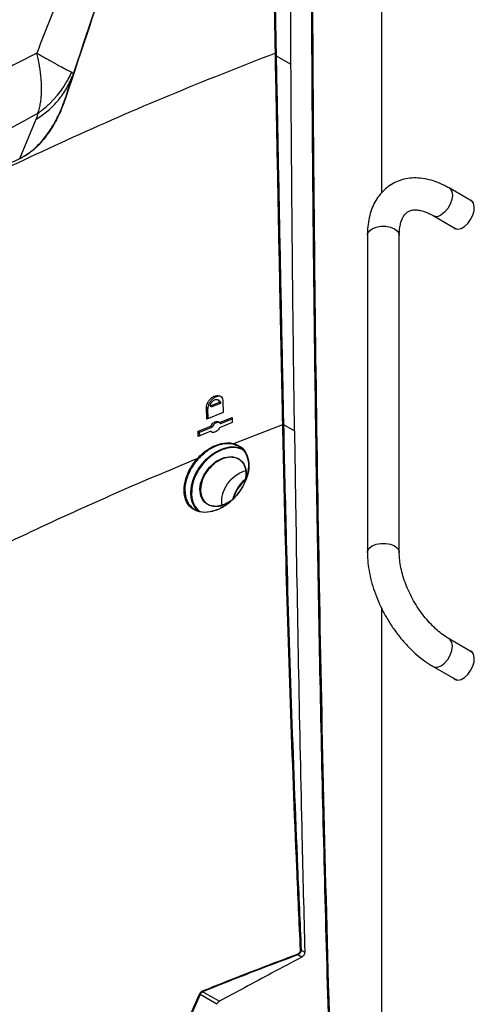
# Model space of a CAD drawing. Header units: millimetres. Extents: x 155400 to 158181, y 110641 to 115017.
# Tile 33 of 126: x 157787 to 157898, y 111296 to 111537. Entities that reach past the tile are written whole.
import ezdxf

# ---------------------------------------------------------------- set-up
doc = ezdxf.new("R2010")
doc.units = ezdxf.units.MM

msp = doc.modelspace()

# ---------------------------------------------------------------- linework, layer by layer
at = {"color": 7, "linetype": 'Continuous', "lineweight": 25}
for p, q in [((157875.36, 111494.64), (157875.36, 111597.48)), ((157849.48, 111528.71), (157849.5, 111528.02)), ((157849.5, 111528.02), (157853.11, 111526.01)), ((157799.8, 111523.37), (157798, 111517.94)), ((157786.74, 111502.92), (157790.79, 111512.55)), ((157897.38, 111492.52), (157891.81, 111495.73)), ((157897.37, 111492.52), (157897.37, 111492.52)), ((157897.38, 111492.52), (157897.6, 111492.35)), ((157897.38, 111492.51), (157897.56, 111492.41)), ((157887.91, 111488.98), (157893.48, 111485.76)), ((157893.12, 111485.97), (157893.35, 111485.74)), ((157893.66, 111485.66), (157893.46, 111485.77)), ((157893.47, 111485.77), (157893.47, 111485.77)), ((157893.73, 111485.65), (157893.48, 111485.76)), ((157871.82, 111484.19), (157871.82, 111406.61)), ((157879.62, 111406.61), (157879.62, 111484.19)), ((157835.54, 111443.29), (157833.38, 111442.41)), ((157833.38, 111442.41), (157833.73, 111442.21)), ((157835.89, 111443.08), (157833.73, 111442.21)), ((157835.56, 111443.71), (157835.21, 111443.92)), ((157835.89, 111443.08), (157835.54, 111443.29)), ((157836.48, 111443.66), (157836.53, 111440.86)), ((157832.5, 111439.22), (157832.44, 111442.03)), ((157832.8, 111441.83), (157832.44, 111442.03)), ((157836.53, 111440.86), (157832.5, 111439.22)), ((157832.85, 111439.37), (157832.8, 111441.83)), ((157830.41, 111436.25), (157833.48, 111437.5)), ((157830.76, 111436.04), (157833.83, 111437.29)), ((157833.83, 111437.29), (157833.48, 111437.5)), ((157835.64, 111438.37), (157838.73, 111439.61)), ((157835.64, 111438.37), (157835.99, 111438.17)), ((157838.75, 111438.37), (157835.66, 111437.13)), ((157835.99, 111438.17), (157838.73, 111439.27)), ((157838.73, 111439.61), (157838.75, 111438.37)), ((157839.16, 111433.23), (157851.1, 111437.89)), ((157851.1, 111437.89), (157851.1, 111437.89)), ((157851.29, 111437.89), (157851.29, 111437.88)), ((157851.29, 111437.88), (157853.98, 111436.38)), ((157830.44, 111435.01), (157830.41, 111436.25)), ((157830.41, 111436.25), (157830.76, 111436.04)), ((157833.5, 111436.26), (157830.44, 111435.01)), ((157830.78, 111435.15), (157830.76, 111436.04)), ((157833.5, 111436.26), (157833.86, 111436.05)), ((157833.86, 111436.05), (157833.91, 111436.01)), ((157838.42, 111424.42), (157839.38, 111425.31)), ((157839.38, 111425.31), (157840.43, 111426.01)), ((157840.43, 111426.01), (157840.98, 111426.29)), ((157840.98, 111426.29), (157841.54, 111426.52)), ((157841.54, 111426.52), (157842, 111426.64)), ((157836.94, 111422.25), (157837.24, 111422.83)), ((157837.24, 111422.83), (157837.6, 111423.39)), ((157837.6, 111423.39), (157838.4, 111424.4)), ((157838.4, 111424.4), (157838.42, 111424.42)), ((157836.22, 111419.86), (157836.47, 111421.06)), ((157836.47, 111421.06), (157836.94, 111422.25)), ((157836.19, 111418.69), (157836.22, 111419.86)), ((157836.27, 111418.23), (157836.19, 111418.69)), ((157875.36, 111252.09), (157875.36, 111392.81)), ((157897.38, 111382.28), (157891.81, 111385.5)), ((157897.37, 111382.28), (157897.37, 111382.28)), ((157897.38, 111382.28), (157897.56, 111382.18)), ((157897.38, 111382.28), (157897.6, 111382.12)), ((157887.91, 111378.74), (157893.48, 111375.53)), ((157893.12, 111375.73), (157893.35, 111375.51)), ((157893.66, 111375.42), (157893.46, 111375.54)), ((157893.47, 111375.53), (157893.47, 111375.54)), ((157893.73, 111375.41), (157893.48, 111375.53)), ((157855.77, 111307.7), (157854.82, 111308.25)), ((157855.62, 111309.42), (157856.49, 111308.92)), ((157834.97, 111296.15), (157830.88, 111298.55)), ((157831.58, 111299.23), (157835.59, 111296.89))]:
    msp.add_line(p, q, dxfattribs=at)
at = {"color": 7, "linetype": 'Continuous', "lineweight": 25, "flags": 128}
for points in [[(157849.31, 111528.03), (157849.31, 111528.28), (157849.3, 111528.72)], [(157891.81, 111495.73), (157892.09, 111495.51), (157892.48, 111494.85), (157892.62, 111493.94), (157892.48, 111492.88), (157892.09, 111491.77), (157891.48, 111490.71), (157890.71, 111489.82), (157889.86, 111489.17)], [(157892.77, 111486.17), (157893.24, 111485.79), (157893.93, 111485.64), (157894.74, 111485.82), (157895.58, 111486.31), (157896.39, 111487.06), (157897.08, 111488.01), (157897.61, 111489.07), (157897.92, 111490.16), (157897.98, 111491.16), (157897.79, 111492), (157897.37, 111492.6), (157896.75, 111492.91), (157896.67, 111492.93)], [(157897.33, 111492.64), (157897.28, 111492.66), (157897.02, 111492.72)], [(157871.82, 111484.19), (157871.86, 111484.54), (157872.24, 111485.21), (157872.96, 111485.78), (157873.95, 111486.19), (157875.11, 111486.41), (157876.33, 111486.41), (157877.49, 111486.19), (157878.47, 111485.78), (157879.19, 111485.21), (157879.57, 111484.54), (157879.62, 111484.19)], [(157838.38, 111419.26), (157836.78, 111418.32), (157834.86, 111417.86), (157833.15, 111418.09), (157831.83, 111418.98), (157831.02, 111420.4), (157830.81, 111422.09), (157831, 111423.46), (157831.78, 111425.5), (157833.11, 111427.4), (157834.85, 111428.91), (157836.79, 111429.84), (157838.67, 111430.08), (157840.29, 111429.62), (157841.5, 111428.52), (157842.11, 111426.98), (157842.17, 111426.52), (157842.17, 111426.52)], [(157871.82, 111406.62), (157871.86, 111406.97), (157872.24, 111407.64), (157872.96, 111408.21), (157873.95, 111408.62), (157875.11, 111408.84), (157876.33, 111408.84), (157877.49, 111408.62), (157878.47, 111408.21), (157879.19, 111407.64), (157879.57, 111406.97), (157879.62, 111406.62)], [(157887.9, 111378.75), (157888.24, 111378.61), (157889.01, 111378.6), (157889.86, 111378.94), (157890.71, 111379.58), (157891.48, 111380.48), (157892.09, 111381.54), (157892.48, 111382.65), (157892.62, 111383.71), (157892.48, 111384.62), (157892.09, 111385.28), (157891.81, 111385.5)], [(157892.77, 111375.94), (157893.24, 111375.55), (157893.93, 111375.41), (157894.74, 111375.59), (157895.58, 111376.07), (157896.39, 111376.82), (157897.08, 111377.77), (157897.61, 111378.84), (157897.92, 111379.92), (157897.98, 111380.93), (157897.79, 111381.77), (157897.37, 111382.37), (157896.75, 111382.68), (157896.67, 111382.69)], [(157897.33, 111382.41), (157897.28, 111382.43), (157897.02, 111382.49)]]:
    msp.add_lwpolyline(points, dxfattribs=at)
at = {"color": 7, "linetype": 'Continuous', "lineweight": 25}
for centre, radius, start, end in [((157849.4, 111527.8), 0.24, 64.821, 110.7224), ((157888.72, 111490.68), 1.89, 244.164, 306.8352), ((157847.54, 111417.57), 8.77, 130.4906, 165.3998), ((157855.03, 111308.45), 0.29, 182.49, 223.6524), ((157855.53, 111309.2), 0.247, 66.7163, 110.9495), ((157830.56, 111298.05), 0.589, 57.8181, 76.4462), ((157831.77, 111299.43), 0.276, 182.8119, 226.1782)]:
    msp.add_arc(centre, radius, start, end, dxfattribs=at)
for points, knots in [([(157849.3, 111528.72), (157849.08, 111540.44), (157848.79, 111555.42), (157848.45, 111583.33), (157848.31, 111601.71), (157848.27, 111616.8), (157848.27, 111618.97)], [0, 0, 0, 0, 0.387947, 0.49586, 0.927516, 1, 1, 1, 1]), ([(157848.46, 111618.96), (157848.55, 111600.61), (157848.69, 111570.64), (157849.26, 111540.43), (157849.48, 111528.71)], [0, 0, 0, 0, 0.612051, 1, 1, 1, 1]), ([(157798, 111517.94), (157801.81, 111529.42), (157809.44, 111552.37), (157820.28, 111583.62), (157827.37, 111603.34), (157830.4, 111611.75)], [0, 0, 0, 0, 0.364481, 0.728961, 1, 1, 1, 1]), ([(157830.45, 111611.79), (157827.43, 111603.38), (157820.34, 111583.65), (157809.49, 111552.4), (157801.86, 111529.44), (157798.05, 111517.96)], [0, 0, 0, 0, 0.27104, 0.635519, 1, 1, 1, 1]), ([(157863.28, 111258.94), (157862.55, 111283.82), (157861.09, 111333.57), (157859.57, 111407.87), (157858.87, 111458.4), (157858.56, 111488.78), (157858.34, 111512.87), (157858.08, 111553.26), (157858.09, 111588.94), (157858.1, 111606.35)], [0, 0, 0, 0, 0.213269, 0.426541, 0.639809, 0.649744, 0.689484, 0.848445, 1, 1, 1, 1]), ([(157858.3, 111606.35), (157858.3, 111585.66), (157858.3, 111544.26), (157858.76, 111484.24), (157859.5, 111426.41), (157860.51, 111370.74), (157861.81, 111314.94), (157862.92, 111277.61), (157863.48, 111258.94)], [0, 0, 0, 0, 0.1800912, 0.3601906, 0.5201317, 0.6800726, 0.8400363, 1, 1, 1, 1]), ([(157853.11, 111526.01), (157853.05, 111537.64), (157852.93, 111563.55), (157852.95, 111589.38), (157852.96, 111603.62)], [0, 0, 0, 0, 0.448773, 1, 1, 1, 1]), ([(157727.15, 111518.6), (157727.84, 111519), (157729.22, 111519.79), (157731.31, 111520.98), (157733.4, 111522.17), (157735.5, 111523.35), (157737.61, 111524.53), (157739.72, 111525.7), (157741.84, 111526.87), (157743.97, 111528.03), (157746.11, 111529.19), (157748.25, 111530.35), (157754.69, 111533.8), (157763.41, 111538.33), (157772.35, 111542.8), (157776.48, 111544.82), (157777.92, 111545.53), (157778.91, 111546.01), (157779.83, 111546.46), (157780.58, 111546.83), (157781.08, 111547.08), (157781.59, 111547.34), (157782.23, 111547.69), (157783, 111548.16), (157783.77, 111548.67), (157784.54, 111549.23), (157785.54, 111550), (157786.77, 111551.05), (157788.18, 111552.42), (157789.53, 111553.9), (157790.79, 111555.48), (157791.77, 111556.86), (157792.5, 111558), (157792.92, 111558.71), (157793.25, 111559.3), (157793.46, 111559.69), (157793.7, 111560.14), (157794.16, 111561), (157794.92, 111562.39), (157796.19, 111564.77), (157797.81, 111567.77), (157799.74, 111571.32), (157801.67, 111574.88), (157804.26, 111579.62), (157807.51, 111585.52), (157810.13, 111590.23), (157811.43, 111592.57)], [0, 0, 0, 0, 0.022617, 0.045234, 0.067852, 0.09047, 0.113087, 0.135704, 0.158321, 0.180936, 0.20355, 0.226162, 0.248772, 0.406835, 0.497547, 0.522427, 0.532094, 0.541085, 0.552497, 0.559741, 0.563794, 0.56751, 0.575277, 0.582944, 0.590893, 0.598733, 0.606586, 0.622149, 0.637718, 0.653417, 0.668902, 0.68457, 0.692379, 0.700197, 0.70399, 0.708082, 0.71039, 0.715972, 0.73088, 0.747531, 0.77909, 0.810647, 0.842208, 0.873764, 0.937248, 1, 1, 1, 1]), ([(157811.6, 111592.47), (157811, 111591.4), (157809.81, 111589.24), (157808.01, 111586.01), (157806.23, 111582.77), (157804.45, 111579.53), (157803.06, 111576.99), (157801.94, 111574.96), (157801, 111573.23), (157799.73, 111570.89), (157798.35, 111568.33), (157796.99, 111565.83), (157795.83, 111563.66), (157794.8, 111561.75), (157794.1, 111560.46), (157793.63, 111559.58), (157793.27, 111558.91), (157792.69, 111557.92), (157791.86, 111556.63), (157790.73, 111555.06), (157789.25, 111553.26), (157787.41, 111551.33), (157785.69, 111549.84), (157784.31, 111548.8), (157783.42, 111548.18), (157782.6, 111547.66), (157781.84, 111547.23), (157781.15, 111546.87), (157780.53, 111546.57), (157779.86, 111546.24), (157779.01, 111545.82), (157777.85, 111545.25), (157776.36, 111544.53), (157775.21, 111543.96), (157774.4, 111543.56), (157773.98, 111543.36), (157773.35, 111543.05), (157772.51, 111542.63), (157771.45, 111542.11), (157770.19, 111541.48), (157768.71, 111540.74), (157767.03, 111539.89), (157765.14, 111538.94), (157763.05, 111537.87), (157760.75, 111536.69), (157758.25, 111535.4), (157755.56, 111533.99), (157752.67, 111532.47), (157749.58, 111530.82), (157746.3, 111529.06), (157742.84, 111527.18), (157739.19, 111525.17), (157735.36, 111523.03), (157731.35, 111520.77), (157728.64, 111519.21), (157727.25, 111518.41)], [0, 0, 0, 0, 0.028855, 0.05771, 0.086563, 0.115416, 0.144268, 0.15431, 0.169679, 0.190375, 0.2164, 0.237815, 0.256976, 0.273882, 0.288533, 0.291382, 0.297247, 0.306126, 0.318017, 0.332915, 0.350818, 0.37172, 0.395617, 0.405414, 0.414494, 0.42285, 0.430489, 0.437415, 0.443624, 0.449115, 0.457631, 0.469354, 0.484286, 0.502428, 0.504515, 0.508757, 0.515156, 0.523711, 0.534425, 0.547297, 0.562329, 0.579521, 0.598874, 0.620389, 0.644068, 0.669911, 0.69792, 0.728095, 0.760437, 0.794946, 0.831623, 0.870468, 0.91148, 0.954658, 1, 1, 1, 1]), ([(157729.97, 111516.84), (157730.08, 111516.9), (157730.51, 111517.15), (157731.47, 111517.7), (157733.07, 111518.62), (157735.32, 111519.9), (157738.23, 111521.54), (157741.8, 111523.53), (157746.04, 111525.87), (157750.98, 111528.54), (157756.62, 111531.55), (157762.98, 111534.86), (157770.07, 111538.48), (157775.34, 111541.1), (157778.49, 111542.64), (157779.27, 111543.03), (157780.04, 111543.4), (157780.81, 111543.78), (157781.57, 111544.15), (157782.33, 111544.52), (157783.08, 111544.89), (157783.82, 111545.25), (157784.56, 111545.63), (157785.29, 111546.04), (157786.01, 111546.49), (157786.72, 111546.97), (157787.42, 111547.48), (157788.11, 111548), (157788.78, 111548.55), (157789.43, 111549.12), (157790.07, 111549.71), (157790.69, 111550.31), (157791.29, 111550.93), (157791.88, 111551.56), (157792.44, 111552.21), (157792.99, 111552.86), (157793.51, 111553.53), (157794.01, 111554.2), (157794.5, 111554.88), (157794.96, 111555.56), (157795.4, 111556.24), (157795.81, 111556.93), (157796.2, 111557.62), (157796.58, 111558.31), (157796.94, 111558.99), (157797.31, 111559.67), (157797.67, 111560.33), (157798.02, 111560.99), (157798.37, 111561.65), (157798.72, 111562.29), (157799.07, 111562.93), (157799.41, 111563.56), (157799.74, 111564.19), (157800.08, 111564.8), (157800.41, 111565.41), (157800.73, 111566.02), (157801.05, 111566.61), (157801.37, 111567.2), (157801.69, 111567.78), (157802, 111568.35), (157802.3, 111568.92), (157802.61, 111569.48), (157802.91, 111570.03), (157803.2, 111570.57), (157803.49, 111571.11), (157803.78, 111571.64), (157804.07, 111572.16), (157804.35, 111572.67), (157804.62, 111573.18), (157804.9, 111573.68), (157805.17, 111574.18), (157805.43, 111574.66), (157805.7, 111575.14), (157805.95, 111575.61), (157806.21, 111576.08), (157806.46, 111576.53), (157806.71, 111576.98), (157806.95, 111577.43), (157807.19, 111577.86), (157807.42, 111578.29), (157807.66, 111578.71), (157807.88, 111579.12), (157808.11, 111579.53), (157808.33, 111579.93), (157808.54, 111580.32), (157808.76, 111580.71), (157808.96, 111581.09), (157809.17, 111581.46), (157809.37, 111581.82), (157809.57, 111582.18), (157809.76, 111582.53), (157809.95, 111582.87), (157810.14, 111583.21), (157810.32, 111583.53), (157810.49, 111583.85), (157810.67, 111584.17), (157810.84, 111584.47), (157811, 111584.77), (157811.17, 111585.07), (157811.32, 111585.35), (157811.48, 111585.63), (157811.63, 111585.9), (157811.78, 111586.17), (157811.92, 111586.42), (157812.06, 111586.67), (157812.19, 111586.91), (157812.32, 111587.15), (157812.45, 111587.38), (157812.57, 111587.6), (157812.69, 111587.81), (157812.81, 111588.02), (157812.92, 111588.22), (157813.03, 111588.41), (157813.13, 111588.6), (157813.23, 111588.78), (157813.32, 111588.95), (157813.42, 111589.11), (157813.5, 111589.27), (157813.59, 111589.42), (157813.67, 111589.56), (157813.74, 111589.7), (157813.81, 111589.83), (157813.88, 111589.95), (157813.95, 111590.07), (157814.01, 111590.17), (157814.06, 111590.27), (157814.11, 111590.37), (157814.16, 111590.45), (157814.21, 111590.53), (157814.25, 111590.61), (157814.28, 111590.67), (157814.32, 111590.73), (157814.35, 111590.78), (157814.37, 111590.82), (157814.38, 111590.85), (157814.39, 111590.86)], [0, 0, 0, 0, 0.003479, 0.013916, 0.031311, 0.055663, 0.086971, 0.125235, 0.170449, 0.222608, 0.281703, 0.347722, 0.420645, 0.50045, 0.508374, 0.516235, 0.524031, 0.531764, 0.539433, 0.547038, 0.55458, 0.562058, 0.569471, 0.576816, 0.584097, 0.591319, 0.59848, 0.605575, 0.612606, 0.619574, 0.626481, 0.633326, 0.640108, 0.646826, 0.653483, 0.660078, 0.66661, 0.67308, 0.679488, 0.685834, 0.692117, 0.698338, 0.704497, 0.710594, 0.716627, 0.722597, 0.728504, 0.734347, 0.740127, 0.745843, 0.751496, 0.757086, 0.762612, 0.768075, 0.773474, 0.77881, 0.784082, 0.789291, 0.794436, 0.799518, 0.804537, 0.809492, 0.814383, 0.819211, 0.823976, 0.828677, 0.833315, 0.837889, 0.842399, 0.846847, 0.85123, 0.855551, 0.859808, 0.864001, 0.868131, 0.872198, 0.876201, 0.880141, 0.884017, 0.88783, 0.89158, 0.895266, 0.898889, 0.902448, 0.905945, 0.909377, 0.912747, 0.916053, 0.919295, 0.922475, 0.92559, 0.928643, 0.931632, 0.934558, 0.937421, 0.94022, 0.942956, 0.945628, 0.948237, 0.950783, 0.953265, 0.955685, 0.95804, 0.960333, 0.962562, 0.964728, 0.966831, 0.96887, 0.970846, 0.972758, 0.974608, 0.976394, 0.978116, 0.979776, 0.981372, 0.982904, 0.984374, 0.98578, 0.987123, 0.988402, 0.989619, 0.990771, 0.991861, 0.992887, 0.99385, 0.99475, 0.995587, 0.99636, 0.99707, 0.997716, 0.9983, 0.99882, 0.999276, 0.99967, 1, 1, 1, 1]), ([(157814.25, 111579.39), (157812.57, 111576.03), (157809.24, 111569.36), (157804.11, 111559.19), (157799.24, 111548.91), (157794.73, 111538.67), (157792.17, 111531.96), (157790.92, 111528.7)], [0, 0, 0, 0, 0.200465, 0.397451, 0.606751, 0.80919, 1, 1, 1, 1]), ([(157733.47, 111514.82), (157742.25, 111519.89), (157754.12, 111526.74), (157768.04, 111534.77), (157774.09, 111538.27), (157777.95, 111540.5), (157780.35, 111541.88), (157782.26, 111542.99), (157783.6, 111543.76), (157784.55, 111544.32), (157785.26, 111544.74), (157785.85, 111545.11), (157786.38, 111545.47), (157787.12, 111545.99), (157788.07, 111546.73), (157789.21, 111547.71), (157790.3, 111548.72), (157791.37, 111549.79), (157792.41, 111550.91), (157793.44, 111552.11), (157794.44, 111553.32), (157795.42, 111554.59), (157796.35, 111555.87), (157797.09, 111556.93), (157797.65, 111557.77), (157798.08, 111558.39), (157798.53, 111559.04), (157799.13, 111559.89), (157799.89, 111560.94), (157800.81, 111562.18), (157801.74, 111563.4), (157802.37, 111564.19), (157802.69, 111564.59)], [0, 0, 0, 0, 0.368806, 0.498697, 0.584945, 0.623371, 0.660954, 0.685708, 0.703743, 0.716875, 0.725702, 0.733845, 0.741313, 0.74812, 0.764752, 0.780906, 0.796473, 0.811364, 0.827552, 0.842815, 0.858669, 0.874283, 0.890376, 0.905809, 0.913261, 0.920977, 0.928954, 0.937193, 0.952946, 0.968662, 0.984345, 1, 1, 1, 1]), ([(157802.7, 111564.52), (157802.5, 111564.26), (157802.09, 111563.75), (157801.49, 111562.97), (157800.88, 111562.17), (157800.27, 111561.36), (157799.66, 111560.53), (157798.96, 111559.56), (157798.32, 111558.65), (157797.74, 111557.81), (157797.31, 111557.18), (157796.88, 111556.54), (157796.28, 111555.7), (157795.21, 111554.23), (157793.59, 111552.17), (157791.52, 111549.85), (157789.72, 111548.11), (157788.26, 111546.85), (157787.15, 111545.98), (157786.22, 111545.33), (157785.48, 111544.86), (157784.94, 111544.54), (157784.33, 111544.18), (157783.59, 111543.75), (157782.41, 111543.06), (157780.59, 111542.01), (157778.15, 111540.6), (157774.29, 111538.37), (157768.2, 111534.85), (157754.27, 111526.81), (157742.37, 111519.94), (157733.58, 111514.87)], [0, 0, 0, 0, 0.01004, 0.0202, 0.030482, 0.040885, 0.051408, 0.062054, 0.077556, 0.085308, 0.093061, 0.101032, 0.108581, 0.124197, 0.155318, 0.186316, 0.217465, 0.23295, 0.248478, 0.264139, 0.271541, 0.279804, 0.286612, 0.29705, 0.311115, 0.336256, 0.373741, 0.413668, 0.498993, 0.630042, 1, 1, 1, 1]), ([(157849.3, 111528.72), (157840.61, 111525.31), (157823.25, 111518.5), (157798.17, 111507.52), (157773.82, 111496.01), (157750.27, 111483.93), (157727.55, 111471.32), (157705.7, 111458.2), (157684.76, 111444.6), (157664.79, 111430.52), (157645.73, 111416.02), (157633.92, 111405.99), (157628.02, 111400.98)], [0, 0, 0, 0, 0.100013, 0.199862, 0.299712, 0.399716, 0.499806, 0.599806, 0.69988, 0.799952, 0.89994, 1, 1, 1, 1]), ([(157790.92, 111528.7), (157785.8, 111526.06), (157775.35, 111520.66), (157759.34, 111511.91), (157742.91, 111502.6), (157726.47, 111492.93), (157710.44, 111483.19), (157699.96, 111476.5), (157694.82, 111473.22)], [0, 0, 0, 0, 0.160281, 0.326925, 0.5, 0.673076, 0.83972, 1, 1, 1, 1]), ([(157790.92, 111528.7), (157791.36, 111528.45), (157792.21, 111527.97), (157793.33, 111527.34), (157794.31, 111526.8), (157795.13, 111526.34), (157795.82, 111525.96), (157796.76, 111525.44), (157797.82, 111524.87), (157798.84, 111524.33), (157799.26, 111524.12), (157799.47, 111524.02)], [0, 0, 0, 0, 0.105743, 0.203521, 0.293016, 0.374081, 0.446691, 0.510899, 0.691241, 0.852238, 1, 1, 1, 1]), ([(157791.17, 111513.98), (157791.16, 111513.99), (157791.16, 111513.99), (157791.17, 111514.02), (157791.19, 111514.05), (157791.2, 111514.08), (157791.21, 111514.12), (157791.22, 111514.14), (157791.36, 111514.52), (157791.59, 111515.28), (157791.84, 111516.48), (157792.01, 111517.76), (157792.1, 111519.11), (157792.11, 111520.42), (157792.05, 111521.72), (157791.94, 111523.02), (157791.77, 111524.36), (157791.54, 111525.83), (157791.26, 111527.24), (157791.03, 111528.26), (157790.92, 111528.7)], [0, 0, 0, 0, 0.0009665, 0.0035804, 0.005183, 0.0092169, 0.012173, 0.0156161, 0.0164771, 0.111718, 0.2096353, 0.3039351, 0.3993671, 0.5000478, 0.5730266, 0.6563282, 0.750031, 0.824231, 0.9233906, 1, 1, 1, 1]), ([(157851.1, 111437.89), (157851.1, 111437.98), (157851.09, 111438.39), (157851.06, 111440.12), (157850.91, 111447.06), (157850.63, 111460.6), (157850.22, 111480.87), (157849.77, 111503.9), (157849.46, 111519.98), (157849.31, 111528.03)], [0, 0, 0, 0, 0.002747, 0.013737, 0.057697, 0.233535, 0.464279, 0.73214, 1, 1, 1, 1]), ([(157849.5, 111528.02), (157849.65, 111519.98), (157849.96, 111503.89), (157850.43, 111479.75), (157850.88, 111457.75), (157851.17, 111443.79), (157851.29, 111437.89)], [0, 0, 0, 0, 0.26786, 0.535721, 0.803581, 1, 1, 1, 1]), ([(157791.17, 111513.98), (157791.47, 111514.2), (157792.34, 111514.83), (157793.39, 111515.73), (157794.33, 111516.63), (157794.92, 111517.24), (157795.47, 111517.84), (157796.26, 111518.76), (157797.37, 111520.23), (157798.54, 111522.09), (157799.2, 111523.46), (157799.47, 111524.02)], [0, 0, 0, 0, 0.084288, 0.246821, 0.3149, 0.379796, 0.441377, 0.499539, 0.656243, 0.858946, 1, 1, 1, 1]), ([(157799.47, 111524.02), (157799.59, 111523.95), (157799.84, 111523.78), (157799.82, 111523.51), (157799.8, 111523.37)], [0, 0, 0, 0, 0.488515, 1, 1, 1, 1]), ([(157853.98, 111436.38), (157853.87, 111444.4), (157853.67, 111460.44), (157853.35, 111490.33), (157853.2, 111512.16), (157853.11, 111526.01)], [0, 0, 0, 0, 0.2679045, 0.535809, 1, 1, 1, 1]), ([(157790.79, 111512.55), (157791.78, 111513.21), (157793.75, 111514.55), (157796.25, 111517.14), (157798.35, 111520.06), (157799.32, 111522.27), (157799.8, 111523.37)], [0, 0, 0, 0, 0.2520079, 0.5045232, 0.7547092, 1, 1, 1, 1]), ([(157798.05, 111517.96), (157797.69, 111516.96), (157796.98, 111514.96), (157795.56, 111512), (157793.97, 111509.39), (157792.26, 111507.19), (157790.55, 111505.41), (157788.68, 111503.91), (157787.38, 111503.22), (157786.73, 111502.87)], [0, 0, 0, 0, 0.167341, 0.333332, 0.499033, 0.62404, 0.7489, 0.874455, 1, 1, 1, 1]), ([(157786.74, 111502.92), (157786.74, 111502.92), (157787.37, 111503.22), (157788.66, 111503.96), (157790.51, 111505.43), (157792.24, 111507.21), (157793.92, 111509.39), (157795.51, 111511.99), (157796.93, 111514.94), (157797.64, 111516.94), (157798, 111517.94)], [0, 0, 0, 0, 0.000003, 0.122974, 0.250866, 0.373845, 0.500616, 0.664247, 0.832469, 1, 1, 1, 1]), ([(157791.17, 111513.98), (157782.07, 111508.98), (157763.87, 111498.97), (157737.35, 111483.91), (157711.32, 111468.63), (157694.52, 111458.44), (157686.12, 111453.34)], [0, 0, 0, 0, 0.249944, 0.5, 0.750057, 1, 1, 1, 1]), ([(157790.79, 111512.55), (157790.9, 111512.83), (157791.11, 111513.36), (157791.15, 111513.78), (157791.17, 111513.99)], [0, 0, 0, 0, 0.521067, 1, 1, 1, 1]), ([(157674.16, 111437.94), (157678.42, 111440.9), (157686.94, 111446.82), (157700.21, 111455.47), (157713.83, 111463.95), (157727.78, 111472.2), (157742.03, 111480.21), (157756.58, 111488), (157771.45, 111495.6), (157781.64, 111500.48), (157786.74, 111502.92)], [0, 0, 0, 0, 0.125383, 0.250767, 0.376467, 0.502166, 0.626471, 0.750776, 0.875388, 1, 1, 1, 1]), ([(157891.81, 111495.73), (157891.43, 111495.94), (157890.35, 111496.54), (157888.53, 111497.31), (157886.38, 111497.93), (157884.25, 111498.22), (157882.19, 111498.16), (157880.26, 111497.78), (157878.49, 111497.09), (157876.91, 111496.13), (157875.52, 111494.92), (157874.35, 111493.48), (157873.38, 111491.84), (157872.63, 111489.99), (157872.11, 111487.95), (157871.85, 111486), (157871.83, 111484.71), (157871.82, 111484.19)], [0, 0, 0, 0, 0.040531, 0.11605, 0.191484, 0.265804, 0.338139, 0.408024, 0.475654, 0.541745, 0.607229, 0.672857, 0.739581, 0.808097, 0.878682, 0.951122, 1, 1, 1, 1]), ([(157879.62, 111484.19), (157879.62, 111484.47), (157879.63, 111485.28), (157879.79, 111486.48), (157880.1, 111487.68), (157880.52, 111488.63), (157881.01, 111489.34), (157881.57, 111489.85), (157882.18, 111490.18), (157882.94, 111490.37), (157883.85, 111490.4), (157884.92, 111490.24), (157886.15, 111489.86), (157887.19, 111489.38), (157887.79, 111489.04), (157887.91, 111488.98)], [0, 0, 0, 0, 0.042593, 0.123631, 0.204437, 0.285693, 0.369219, 0.458825, 0.562354, 0.65295, 0.735057, 0.813487, 0.896884, 0.978899, 1, 1, 1, 1]), ([(157832.44, 111442.03), (157832.46, 111442.27), (157832.5, 111442.73), (157832.82, 111443.46), (157833.31, 111444.12), (157833.93, 111444.64), (157834.62, 111444.97), (157835.3, 111445.05), (157835.88, 111444.88), (157836.3, 111444.48), (157836.46, 111444.03), (157836.47, 111443.73), (157836.48, 111443.66)], [0, 0, 0, 0, 0.105118, 0.210224, 0.315758, 0.422625, 0.531077, 0.640697, 0.750516, 0.859421, 0.966696, 1, 1, 1, 1]), ([(157836.19, 111444.61), (157836.09, 111444.68), (157835.82, 111444.83), (157835.24, 111444.82), (157834.55, 111444.59), (157833.88, 111444.12), (157833.32, 111443.49), (157832.94, 111442.76), (157832.8, 111442.19), (157832.8, 111441.9), (157832.8, 111441.83)], [0, 0, 0, 0, 0.091553, 0.235754, 0.38165, 0.527952, 0.673185, 0.816383, 0.957524, 1, 1, 1, 1]), ([(157833.38, 111442.41), (157833.39, 111442.56), (157833.41, 111442.78), (157833.54, 111443.09), (157833.71, 111443.36), (157833.94, 111443.61), (157834.2, 111443.81), (157834.5, 111443.96), (157834.86, 111444.04), (157835.17, 111443.96), (157835.35, 111443.81), (157835.49, 111443.62), (157835.52, 111443.42), (157835.54, 111443.29)], [0, 0, 0, 0, 0.122426, 0.185621, 0.250027, 0.360798, 0.427016, 0.500327, 0.625054, 0.749707, 0.81637, 0.880365, 1, 1, 1, 1]), ([(157835.56, 111443.71), (157835.64, 111443.65), (157835.8, 111443.53), (157835.88, 111443.28), (157835.89, 111443.12), (157835.89, 111443.08)], [0, 0, 0, 0, 0.435871, 0.866223, 1, 1, 1, 1]), ([(157833.48, 111437.5), (157833.56, 111437.64), (157833.72, 111437.94), (157834.08, 111438.3), (157834.5, 111438.56), (157834.92, 111438.67), (157835.31, 111438.63), (157835.54, 111438.49), (157835.62, 111438.39), (157835.64, 111438.37)], [0, 0, 0, 0, 0.159579, 0.319088, 0.48034, 0.64371, 0.808009, 0.971569, 1, 1, 1, 1]), ([(157835.61, 111438.4), (157835.53, 111438.42), (157835.32, 111438.48), (157834.93, 111438.39), (157834.51, 111438.16), (157834.13, 111437.8), (157833.92, 111437.49), (157833.84, 111437.32), (157833.83, 111437.29)], [0, 0, 0, 0, 0.146604, 0.352258, 0.559346, 0.765778, 0.969765, 1, 1, 1, 1]), ([(157855.44, 111309.43), (157855.13, 111316.14), (157854.22, 111336.27), (157852.94, 111369.71), (157851.82, 111405.81), (157851.31, 111428.48), (157851.1, 111437.89)], [0, 0, 0, 0, 0.155795, 0.467388, 0.779009, 1, 1, 1, 1]), ([(157851.29, 111437.88), (157851.5, 111428.48), (157852.01, 111405.81), (157853.13, 111369.71), (157854.4, 111336.27), (157855.32, 111316.13), (157855.62, 111309.42)], [0, 0, 0, 0, 0.220991, 0.532584, 0.844205, 1, 1, 1, 1]), ([(157835.66, 111437.13), (157835.58, 111436.99), (157835.42, 111436.69), (157835.06, 111436.33), (157834.64, 111436.07), (157834.22, 111435.96), (157833.83, 111436), (157833.6, 111436.14), (157833.52, 111436.24), (157833.5, 111436.26)], [0, 0, 0, 0, 0.159644, 0.319216, 0.48058, 0.644033, 0.808309, 0.971766, 1, 1, 1, 1]), ([(157853.98, 111436.38), (157854.07, 111429.78), (157854.55, 111396.77), (157855.36, 111354.29), (157856.25, 111318.33), (157856.49, 111308.92)], [0, 0, 0, 0, 0.155857, 0.779292, 1, 1, 1, 1]), ([(157839.16, 111433.23), (157839.87, 111432.94), (157841.28, 111432.36), (157842.55, 111430.38), (157842.97, 111427.87), (157842.47, 111425.04), (157841.14, 111422.21), (157839.12, 111419.68), (157836.61, 111417.71), (157833.89, 111416.53), (157831.27, 111416.29), (157829.06, 111417.06), (157827.52, 111418.73), (157826.84, 111421.1), (157827.05, 111423.87), (157828.12, 111426.75), (157829.4, 111428.65), (157830.19, 111429.54), (157830.29, 111429.64)], [0, 0, 0, 0, 0.066621, 0.133272, 0.199094, 0.264013, 0.328703, 0.393922, 0.460152, 0.527401, 0.595215, 0.662919, 0.729933, 0.79601, 0.861294, 0.926213, 0.991316, 1, 1, 1, 1]), ([(157830.43, 111429.51), (157829.77, 111428.69), (157829.02, 111427.76), (157827.99, 111425.84), (157827.24, 111423.83), (157827.04, 111421.1), (157827.71, 111418.77), (157829.22, 111417.12), (157831.4, 111416.37), (157834, 111416.59), (157836.68, 111417.76), (157839.15, 111419.7), (157841.14, 111422.18), (157842.45, 111424.95), (157842.94, 111427.74), (157842.53, 111430.22), (157841.28, 111432.16), (157839.89, 111432.74), (157839.19, 111433.03)], [0, 0, 0, 0, 0.0656795, 0.0737798, 0.1386904, 0.2039649, 0.2700367, 0.3370502, 0.4047607, 0.472556, 0.540344, 0.6060856, 0.6713051, 0.7359889, 0.8008994, 0.8667135, 0.9333642, 1, 1, 1, 1]), ([(157828.59, 111420.86), (157828.64, 111421.75), (157828.74, 111423.53), (157829.93, 111426.37), (157831.77, 111428.94), (157834.14, 111430.98), (157836.78, 111432.24), (157839.27, 111432.65), (157840.58, 111432.16), (157841.17, 111431.94)], [0, 0, 0, 0, 0.142584, 0.287525, 0.43264, 0.579238, 0.728137, 0.879266, 1, 1, 1, 1]), ([(157830.29, 111429.64), (157830.29, 111429.64), (157831.01, 111430.45), (157832.66, 111431.87), (157835.37, 111433.2), (157837.59, 111433.52), (157838.79, 111433.33), (157839.16, 111433.23), (157839.16, 111433.23)], [0, 0, 0, 0, 0.000005, 0.285079, 0.570059, 0.857551, 0.999995, 1, 1, 1, 1]), ([(157839.19, 111433.03), (157838.8, 111433.11), (157837.65, 111433.33), (157835.45, 111432.99), (157832.75, 111431.73), (157831.2, 111430.25), (157830.43, 111429.51)], [0, 0, 0, 0, 0.142456, 0.429964, 0.714946, 1, 1, 1, 1]), ([(157841.48, 111431.66), (157840.81, 111431.92), (157839.43, 111432.45), (157836.85, 111432.05), (157834.25, 111430.81), (157831.91, 111428.8), (157830.1, 111426.28), (157828.92, 111423.49), (157828.83, 111421.73), (157828.78, 111420.86)], [0, 0, 0, 0, 0.138372, 0.286504, 0.432438, 0.576099, 0.718289, 0.860298, 1, 1, 1, 1]), ([(157644.05, 111322.13), (157649.23, 111326.25), (157659.6, 111334.5), (157676.06, 111346.47), (157693.17, 111358.14), (157710.94, 111369.47), (157729.36, 111380.45), (157748.39, 111391.08), (157768.01, 111401.34), (157788.2, 111411.19), (157808.9, 111420.68), (157823.16, 111426.66), (157830.29, 111429.64)], [0, 0, 0, 0, 0.100003, 0.200035, 0.300159, 0.400217, 0.50023, 0.600324, 0.700383, 0.800282, 0.900117, 1, 1, 1, 1]), ([(157842.15, 111426.39), (157842.13, 111426.54), (157842.05, 111427.27), (157841.55, 111428.45), (157840.38, 111429.53), (157838.75, 111429.99), (157836.86, 111429.76), (157834.94, 111428.84), (157833.2, 111427.34), (157831.87, 111425.46), (157831.17, 111423.62), (157830.93, 111421.9), (157831.13, 111420.33), (157831.92, 111418.93), (157833.25, 111418.05), (157834.95, 111417.82), (157836.79, 111418.21), (157837.94, 111418.97), (157838.47, 111419.32)], [0, 0, 0, 0, 0.016967, 0.081612, 0.150228, 0.218364, 0.287543, 0.357114, 0.426284, 0.494373, 0.561314, 0.606825, 0.668789, 0.735248, 0.802509, 0.870858, 0.940126, 1, 1, 1, 1]), ([(157842.17, 111426.52), (157842.19, 111426.05), (157842.23, 111425.12), (157841.87, 111424.13), (157841.7, 111423.65)], [0, 0, 0, 0, 0.509883, 1, 1, 1, 1]), ([(157841.72, 111423.7), (157841.88, 111424.13), (157842.21, 111425.06), (157842.17, 111425.93), (157842.15, 111426.39)], [0, 0, 0, 0, 0.4679088, 1, 1, 1, 1]), ([(157841.98, 111424.57), (157841.75, 111424.38), (157841.18, 111423.92), (157840.39, 111422.95), (157839.64, 111421.76), (157839.11, 111420.62), (157838.93, 111419.91), (157838.86, 111419.62)], [0, 0, 0, 0, 0.160926, 0.389943, 0.618386, 0.847004, 1, 1, 1, 1]), ([(157830.42, 111416.78), (157829.94, 111417.27), (157828.92, 111418.3), (157828.71, 111419.98), (157828.59, 111420.86)], [0, 0, 0, 0, 0.472837, 1, 1, 1, 1]), ([(157828.78, 111420.86), (157828.79, 111420.84), (157828.82, 111419.95), (157829.02, 111419.12), (157829.67, 111417.72), (157830.19, 111417.2), (157830.72, 111416.68)], [0, 0, 0, 0, 0.011844, 0.500531, 0.503121, 1, 1, 1, 1]), ([(157871.82, 111406.61), (157871.82, 111406.18), (157871.84, 111404.94), (157872.07, 111402.83), (157872.57, 111400.31), (157873.29, 111397.76), (157874.23, 111395.23), (157875.36, 111392.74), (157876.68, 111390.32), (157878.16, 111388.01), (157879.8, 111385.83), (157881.56, 111383.81), (157883.44, 111381.97), (157885.38, 111380.38), (157886.89, 111379.34), (157887.73, 111378.85), (157887.91, 111378.74)], [0, 0, 0, 0, 0.0426861, 0.1215211, 0.2001662, 0.2785847, 0.3567584, 0.4347448, 0.512636, 0.5905398, 0.6685455, 0.7467584, 0.825296, 0.9042639, 0.9792892, 1, 1, 1, 1]), ([(157891.81, 111385.5), (157891.56, 111385.65), (157890.83, 111386.08), (157889.59, 111386.99), (157888.11, 111388.29), (157886.66, 111389.8), (157885.28, 111391.49), (157883.99, 111393.33), (157882.83, 111395.29), (157881.82, 111397.32), (157880.99, 111399.37), (157880.34, 111401.41), (157879.9, 111403.38), (157879.65, 111405.13), (157879.63, 111406.16), (157879.62, 111406.61)], [0, 0, 0, 0, 0.041487, 0.121234, 0.201563, 0.282512, 0.363991, 0.445855, 0.527936, 0.610063, 0.69201, 0.773594, 0.854645, 0.935018, 1, 1, 1, 1]), ([(157831.5, 111299.42), (157833.81, 111300.35), (157838.45, 111302.21), (157846.19, 111305.23), (157851.65, 111307.28), (157854.74, 111308.44)], [0, 0, 0, 0, 0.3024448, 0.6048491, 1, 1, 1, 1]), ([(157854.82, 111308.25), (157851.73, 111307.09), (157846.27, 111305.04), (157838.53, 111302.03), (157833.9, 111300.17), (157831.58, 111299.23)], [0, 0, 0, 0, 0.39515, 0.697555, 1, 1, 1, 1]), ([(157855.77, 111307.7), (157853.3, 111306.39), (157848.62, 111303.9), (157841.9, 111300.29), (157837.64, 111298), (157835.59, 111296.89)], [0, 0, 0, 0, 0.366236, 0.693363, 1, 1, 1, 1]), ([(157854.74, 111308.44), (157854.8, 111308.47), (157854.94, 111308.53), (157855.15, 111308.7), (157855.32, 111308.93), (157855.43, 111309.18), (157855.43, 111309.35), (157855.44, 111309.43)], [0, 0, 0, 0, 0.166881, 0.378097, 0.585597, 0.792807, 1, 1, 1, 1]), ([(157855.62, 111309.42), (157855.62, 111309.33), (157855.61, 111309.14), (157855.48, 111308.84), (157855.28, 111308.57), (157855.05, 111308.37), (157854.89, 111308.29), (157854.82, 111308.25)], [0, 0, 0, 0, 0.207698, 0.415376, 0.622985, 0.833785, 1, 1, 1, 1]), ([(157856.49, 111308.92), (157856.48, 111308.83), (157856.47, 111308.63), (157856.35, 111308.32), (157856.17, 111308.03), (157855.96, 111307.82), (157855.83, 111307.74), (157855.77, 111307.7)], [0, 0, 0, 0, 0.214357, 0.428727, 0.642833, 0.856919, 1, 1, 1, 1]), ([(157810.46, 111251.75), (157813.78, 111259.6), (157818.1, 111269.81), (157824.87, 111285.42), (157828.3, 111293.19), (157830.7, 111298.62)], [0, 0, 0, 0, 0.500229, 0.650652, 1, 1, 1, 1]), ([(157830.88, 111298.55), (157827.45, 111290.78), (157820.59, 111275.23), (157813.96, 111259.53), (157810.64, 111251.68)], [0, 0, 0, 0, 0.49977, 1, 1, 1, 1]), ([(157830.7, 111298.62), (157830.76, 111298.73), (157830.88, 111298.96), (157831.16, 111299.25), (157831.38, 111299.36), (157831.5, 111299.42)], [0, 0, 0, 0, 0.323195, 0.646272, 1, 1, 1, 1]), ([(157831.58, 111299.23), (157831.48, 111299.18), (157831.29, 111299.09), (157831.03, 111298.84), (157830.93, 111298.65), (157830.88, 111298.55)], [0, 0, 0, 0, 0.354356, 0.677378, 1, 1, 1, 1]), ([(157835.59, 111296.89), (157835.5, 111296.83), (157835.34, 111296.73), (157835.12, 111296.46), (157835.02, 111296.26), (157834.97, 111296.15)], [0, 0, 0, 0, 0.328137, 0.656289, 1, 1, 1, 1])]:
    msp.add_open_spline(points, degree=3, knots=knots, dxfattribs=at)
for points in [[(157849.3, 111528.72), (157849.31, 111528.72), (157849.34, 111528.73), (157849.39, 111528.74), (157849.44, 111528.73), (157849.47, 111528.72), (157849.48, 111528.71)], [(157798, 111517.94), (157798, 111517.95), (157798, 111517.95), (157798.01, 111517.96), (157798.03, 111517.96), (157798.04, 111517.96), (157798.05, 111517.96)], [(157786.74, 111502.92), (157786.74, 111502.92), (157786.73, 111502.9), (157786.73, 111502.88), (157786.73, 111502.87)], [(157851.1, 111437.89), (157851.12, 111437.9), (157851.15, 111437.9), (157851.2, 111437.91), (157851.25, 111437.9), (157851.28, 111437.89), (157851.29, 111437.88)], [(157851.1, 111437.89), (157851.12, 111437.9), (157851.15, 111437.91), (157851.2, 111437.91), (157851.25, 111437.9), (157851.28, 111437.89), (157851.29, 111437.89)], [(157839.19, 111433.03), (157839.18, 111433.03), (157839.17, 111433.04), (157839.16, 111433.06), (157839.15, 111433.09), (157839.14, 111433.12), (157839.14, 111433.15), (157839.14, 111433.18), (157839.15, 111433.21), (157839.16, 111433.22), (157839.16, 111433.23)], [(157830.29, 111429.64), (157830.3, 111429.63), (157830.31, 111429.61), (157830.35, 111429.58), (157830.4, 111429.54), (157830.42, 111429.52), (157830.43, 111429.51)]]:
    msp.add_open_spline(points, degree=3, dxfattribs=at)

doc.saveas('drawing.dxf')
